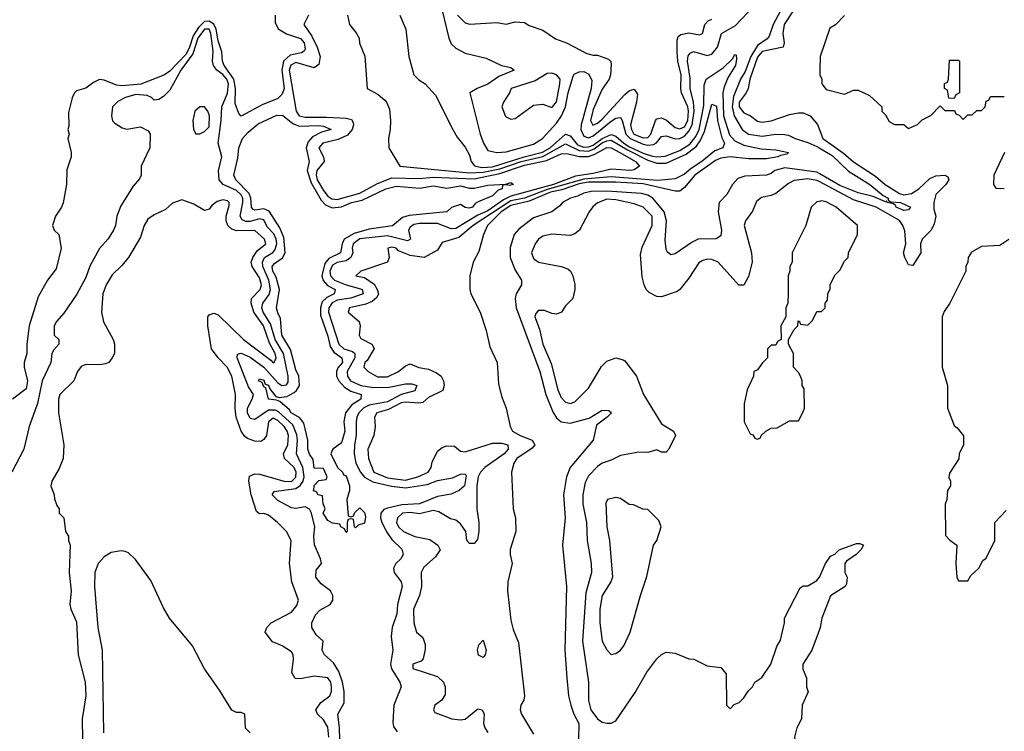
# Model space of a CAD drawing. Header units: inches. Extents: x 2668334 to 2765628, y 828034 to 955234.
# Tile 62 of 218: x 2686501 to 2690810, y 870035 to 873151. Entities that reach past the tile are written whole.
import ezdxf

# ---------------------------------------------------------------- set-up
doc = ezdxf.new("R2010")
doc.units = ezdxf.units.IN
doc.header["$MEASUREMENT"] = 0
doc.layers.add('C6887', color=7, linetype='Continuous')
doc.layers.add('C6897', color=7, linetype='Continuous')

msp = doc.modelspace()

# ---------------------------------------------------------------- linework, layer by layer
at = {"layer": 'C6887', "color": 4}
for points, elevation in [([(2688350, 873190.8), (2688378.7, 873070), (2688390, 873044.9), (2688410, 873025.5), (2688450, 873004), (2688542, 872982), (2688610, 872950.8), (2688650, 872941), (2688664.7, 872930), (2688597.7, 872902.2), (2688550, 872868.2), (2688502.8, 872850), (2688470.8, 872830), (2688516.4, 872650), (2688530.4, 872610.4), (2688550, 872578), (2688588.7, 872568.7), (2688630, 872572.4), (2688750, 872605.5), (2688789.7, 872630), (2688850, 872698.3), (2688871.5, 872730), (2688889, 872770), (2688900.9, 872830), (2688921.3, 872898.7), (2688928.2, 872911.8), (2688950, 872923.1), (2688970, 872924.2), (2688992.4, 872912.4), (2689004.2, 872884.2), (2689002.3, 872850), (2688957.8, 872690), (2688957.4, 872670), (2688970, 872640.2), (2688990, 872632.9), (2689010, 872643), (2689090, 872707.2), (2689110, 872720.3), (2689130, 872722.4), (2689137.7, 872710), (2689153.1, 872650), (2689173.2, 872630), (2689230, 872605.5), (2689250, 872601), (2689275.4, 872604.6), (2689287.7, 872612.3), (2689310, 872639.3), (2689318.7, 872641.3), (2689330, 872643.1), (2689370, 872628.6), (2689390, 872630.2), (2689410, 872641.4), (2689430, 872663.2), (2689443.8, 872690), (2689453.2, 872750), (2689450.5, 872790), (2689435.2, 872850), (2689434.7, 872894.7), (2689424.2, 872970), (2689426.9, 872993.1), (2689435.4, 873004.6), (2689450, 873011.8), (2689510, 872994.4), (2689530, 872999.3), (2689555.4, 873030), (2689571.8, 873090), (2689634.3, 873125.7), (2689713.3, 873210)], 24), ([(2689831.1, 873190), (2689798.4, 873130), (2689781.2, 873078.8), (2689772.9, 873067.1), (2689730, 873037.7), (2689700.7, 872990), (2689675.6, 872924.4), (2689655.8, 872890), (2689624.8, 872815.2), (2689619.3, 872770), (2689627.5, 872730), (2689663.1, 872670), (2689690.6, 872650), (2689750, 872640.9), (2689810, 872650.2), (2689848.3, 872648.3), (2689865.2, 872645.3), (2689894.8, 872630), (2689950, 872613.4), (2689990, 872595.6), (2690000, 872589.7)], 24), ([(2689885.5, 873190), (2689847, 873130), (2689840.5, 873090), (2689846, 873050), (2689842, 873030), (2689750, 873012.2), (2689730, 872987.3), (2689696.4, 872890), (2689688.9, 872850), (2689680.3, 872830), (2689650.3, 872790), (2689649.3, 872770), (2689670, 872743.7), (2689698.8, 872730), (2689730, 872707.3), (2689750, 872702.8), (2689790, 872708), (2689870, 872736.4), (2689910, 872743.8), (2689930, 872743), (2689961, 872730), (2689992.3, 872692.3), (2690000, 872672.3)], 28), ([(2687618.9, 873170), (2687619, 873139), (2687631.5, 873111.5), (2687669.1, 873089.1), (2687730, 873068.4), (2687745.3, 873050), (2687750, 873022), (2687746.6, 873013.4), (2687733.8, 873006.2), (2687684.4, 872995.5), (2687654.9, 872970), (2687647.9, 872930), (2687658.2, 872850), (2687650, 872824.2), (2687630, 872806), (2687561.6, 872778.4), (2687470, 872729), (2687460.2, 872740.2), (2687444.6, 872784.6), (2687445, 872850), (2687438.5, 872890), (2687396, 872950), (2687388.7, 872970), (2687385.8, 873010), (2687370, 873058), (2687360.6, 873110), (2687351.1, 873131.1), (2687330, 873144.5), (2687310, 873142.3), (2687283.6, 873116.4), (2687259.6, 873080.4), (2687244.4, 873030), (2687230, 872999.3), (2687156.3, 872923.7), (2687132.5, 872907.5), (2687030.9, 872869.1), (2686950, 872861.4), (2686924, 872864), (2686870, 872886), (2686850, 872888.5), (2686823.8, 872876.2), (2686790, 872851.5), (2686750, 872839), (2686741, 872830), (2686730.9, 872809.1), (2686715.3, 872744.7), (2686716, 872684), (2686712, 872670), (2686718, 872650), (2686711.3, 872630), (2686726, 872570), (2686726, 872550), (2686707.1, 872492.9), (2686706, 872430), (2686690.9, 872349.1), (2686684.7, 872330), (2686658, 872290), (2686644.7, 872250), (2686652, 872230), (2686672, 872210), (2686682.8, 872150), (2686660.3, 872059.7), (2686622.4, 872010), (2686582.4, 871937.6), (2686542, 871810), (2686532.7, 871730), (2686532.7, 871690), (2686520.7, 871650), (2686520.7, 871630), (2686535.8, 871570), (2686530, 871534), (2686470, 871489.3)], 4), ([(2687764.9, 873170), (2687744.7, 873130), (2687778.9, 873078.9), (2687803.1, 873030), (2687815.3, 872990), (2687810, 872955.3), (2687790, 872939.6), (2687710, 872963.5), (2687687.7, 872952.3), (2687680.2, 872930), (2687710.4, 872750), (2687724.4, 872730), (2687750, 872723.5), (2687844.8, 872724.8), (2687930, 872720.3), (2687953.7, 872713.7), (2687960.5, 872700.5), (2687962.4, 872690), (2687956.4, 872670), (2687935.3, 872644.7), (2687894.4, 872625.6), (2687827.3, 872610), (2687810.8, 872590), (2687830.8, 872550), (2687833.4, 872530), (2687802, 872490), (2687798, 872470), (2687803, 872450), (2687830, 872402.8), (2687850, 872378.5), (2687867, 872367.1), (2687890, 872364.3), (2687990, 872391.9), (2688066.5, 872433.5), (2688130, 872458.5), (2688250, 872455), (2688310, 872461.6), (2688490, 872454.4), (2688602.9, 872477.1), (2688710, 872513.3), (2688806.1, 872533.9), (2688870, 872563.5), (2688894.9, 872565.1), (2688950, 872552.2), (2688990, 872551.4), (2689018.6, 872561.4), (2689070, 872591.8), (2689090, 872590.2), (2689128, 872570), (2689195.5, 872530), (2689214, 872510), (2689190, 872493.2), (2689174, 872490), (2689090, 872496.9), (2689010, 872477.1), (2688933.9, 872466.1), (2688836.4, 872430), (2688650, 872377.8), (2688618.3, 872361.7), (2688550, 872314.3), (2688505.5, 872294.5), (2688410, 872237.2), (2688390, 872235.8), (2688330, 872258.9), (2688250, 872258), (2688225.8, 872254.2), (2688210, 872242.9), (2688202.7, 872230), (2688212, 872190), (2688197.6, 872182.4), (2688110, 872205.2), (2687990, 872191.3), (2687960.7, 872170), (2687956.5, 872150), (2687958.6, 872130), (2687950.1, 872109.9), (2687930, 872095.8), (2687890, 872087.3), (2687870, 872075.5), (2687859, 872050), (2687861.5, 872030), (2687878.3, 872010), (2687929.5, 871989.5), (2687993.1, 871973.1), (2687999.3, 871970), (2688003.8, 871950), (2687950, 871931.8), (2687890, 871922.7), (2687868.7, 871911.3), (2687853.5, 871890), (2687852.7, 871870), (2687897.8, 871730), (2687919.5, 871710), (2687957.7, 871697.7), (2687967, 871690), (2687968.1, 871670), (2687934.7, 871610), (2687936.1, 871590), (2687949.1, 871570), (2687994, 871550), (2688050, 871540.6), (2688117.5, 871542.5), (2688190, 871557.3), (2688216.7, 871556.7), (2688238.8, 871550), (2688230, 871526.6), (2688170, 871509.8), (2688110, 871477.5), (2688030, 871463.1), (2688007.8, 871452.2), (2687985.8, 871430), (2687976.1, 871410), (2687973.8, 871390), (2687973.8, 871330), (2687966.2, 871290), (2687964.7, 871250), (2687972.3, 871210), (2687992.4, 871170), (2688010, 871147.9), (2688046.9, 871126.9), (2688128.7, 871108.7), (2688190, 871101.7), (2688284.1, 871115.9), (2688330, 871132.8), (2688394.6, 871145.4), (2688430, 871161.3), (2688450, 871162.8), (2688454.4, 871154.4), (2688447.7, 871110), (2688424, 871090), (2688390, 871073), (2688330, 871062.8), (2688250, 871031.8), (2688172.9, 871027.1), (2688110, 871012.9), (2688094.1, 871005.9), (2688080.9, 870990), (2688079.6, 870970), (2688085.8, 870950), (2688107.1, 870907.1), (2688130, 870875.3), (2688172.9, 870832.9), (2688179.3, 870810), (2688168.4, 870790), (2688147, 870770), (2688136.5, 870750), (2688140.3, 870730), (2688170.4, 870690), (2688174.4, 870670), (2688154.6, 870590), (2688151.5, 870550), (2688131.6, 870490), (2688126.7, 870450), (2688134, 870390), (2688123.1, 870330), (2688128.2, 870308.2), (2688164.9, 870250), (2688170.4, 870230), (2688138, 870150), (2688133.7, 870073.7), (2688136.7, 870056.7), (2688153, 870033)], 8), ([(2687936, 873170), (2687944.7, 873130), (2687973.7, 873093.7), (2687986, 873070), (2687987.9, 873047.9), (2688010.8, 872990.8), (2688021, 872850), (2688070, 872824), (2688098.8, 872798.8), (2688106.8, 872790), (2688118.8, 872758.8), (2688124, 872710), (2688122.8, 872670), (2688114.8, 872630), (2688116, 872590), (2688164.7, 872510), (2688470, 872479.8), (2688530, 872482.8), (2688602.6, 872497.4), (2688695.8, 872530), (2688790, 872551.6), (2688890, 872607.1), (2688950, 872577.5), (2688990, 872575.2), (2689014.4, 872585.6), (2689050, 872611), (2689070, 872620.1), (2689090, 872622.8), (2689160.5, 872580.5), (2689250, 872536.4), (2689290, 872523.2), (2689330, 872522.7), (2689417.3, 872562.7), (2689462.3, 872597.7), (2689479.7, 872620.3), (2689498.6, 872661.4), (2689530, 872781), (2689550, 872772), (2689554.2, 872710), (2689573.5, 872633.5), (2689584.9, 872610), (2689578, 872590), (2689542.7, 872577.2), (2689487, 872530), (2689440.1, 872499.9), (2689410, 872474), (2689370, 872454), (2689293.9, 872446.1), (2689090, 872462.4), (2688970, 872452.7), (2688810, 872407.2), (2688710, 872369.4), (2688650, 872357.1), (2688484.9, 872250), (2688422.6, 872197.4), (2688350, 872175.3), (2688330, 872142), (2688270.6, 872109.4), (2688210, 872118), (2688159.3, 872139.3), (2688148, 872150), (2688130, 872154.5), (2688112, 872150), (2688118, 872110), (2688110.7, 872089.3), (2687994, 872050), (2687972, 872030), (2688010, 872022.8), (2688052.3, 871992.3), (2688066, 871970), (2688070.7, 871950.7), (2688064.7, 871935.3), (2688043.4, 871916.6), (2688015.3, 871904.7), (2687944.7, 871890), (2687938, 871870), (2687986, 871830), (2687990.8, 871810), (2687986, 871770), (2687994.4, 871754.4), (2688042, 871730), (2688052, 871712), (2688021.1, 871658.9), (2688011, 871650), (2688007.7, 871630), (2688026, 871610), (2688067.1, 871587.1), (2688110, 871586.7), (2688159, 871610), (2688190, 871636), (2688210, 871644.7), (2688247.9, 871627.9), (2688290, 871620.7), (2688324.8, 871604.8), (2688344.9, 871590), (2688356.4, 871570), (2688359.3, 871550), (2688352.5, 871527.5), (2688290, 871497.2), (2688265.5, 871474.5), (2688248.5, 871471.5), (2688190, 871476.4), (2688170, 871472.8), (2688115.3, 871444.7), (2688064, 871430), (2688054, 871410), (2688056.3, 871370), (2688050.6, 871330), (2688024.9, 871270), (2688027.7, 871230), (2688050.8, 871170), (2688110, 871145.2), (2688190, 871134.3), (2688244, 871150), (2688289, 871170), (2688301.2, 871190), (2688306.3, 871213.7), (2688330, 871262), (2688350, 871278), (2688370, 871284.7), (2688403.6, 871283.6), (2688430, 871262), (2688450, 871258.8), (2688570, 871296.9), (2688610, 871296.9), (2688637.3, 871290), (2688638.4, 871270), (2688621.6, 871250), (2688537.1, 871190), (2688517.6, 871170), (2688507.7, 871150), (2688502.3, 871110), (2688502, 871010), (2688510.8, 870950), (2688510.8, 870910), (2688504.7, 870875.3), (2688490, 870858), (2688470, 870858), (2688458, 870870), (2688454, 870910), (2688430, 870944), (2688410, 870959), (2688386, 870966), (2688336, 870996), (2688310, 871002), (2688250, 870987.6), (2688210, 870992.9), (2688176, 870990), (2688154.8, 870970), (2688150.7, 870950), (2688159.1, 870930), (2688181, 870910), (2688230, 870888.4), (2688295.5, 870875.5), (2688330.7, 870850.7), (2688341, 870830), (2688321.4, 870798.6), (2688270, 870754), (2688257.3, 870730), (2688259.3, 870670), (2688250.4, 870629.6), (2688224.9, 870570), (2688226, 870510), (2688238, 870470), (2688265.4, 870445.4), (2688275.3, 870415.3), (2688274.8, 870394.8), (2688266.8, 870353.2), (2688257.3, 870342.7), (2688222, 870330), (2688222, 870310), (2688330, 870274.8), (2688356.3, 870250), (2688363, 870230), (2688363, 870197), (2688348.1, 870171.9), (2688318, 870150), (2688311.3, 870130), (2688318, 870118), (2688392, 870090), (2688430, 870086), (2688451.1, 870088.9), (2688505.6, 870134.4), (2688524.7, 870130), (2688534, 870110), (2688530.6, 870070), (2688536.3, 870050), (2688550, 870030.8)], 12), ([(2688164.7, 873170), (2688191.3, 873110), (2688204.7, 872990), (2688226, 872910), (2688248.1, 872888.1), (2688276, 872870), (2688321.1, 872821.1), (2688396.3, 872670), (2688416.1, 872636.1), (2688450, 872593.4), (2688470, 872557.3), (2688477.4, 872530), (2688491.1, 872511.1), (2688523.6, 872503.6), (2688570, 872506.6), (2688708.9, 872551.1), (2688788.7, 872571.3), (2688822, 872590), (2688890, 872650.3), (2688910, 872642.3), (2688942.8, 872602.8), (2688970, 872592.8), (2688990, 872593.5), (2689010, 872601.3), (2689050, 872630.1), (2689090, 872647.7), (2689110, 872640.5), (2689144.6, 872610), (2689170, 872594.7), (2689230, 872566.7), (2689270, 872553.4), (2689290, 872550.1), (2689326.5, 872553.5), (2689390, 872577.9), (2689433.7, 872606.3), (2689459.9, 872640.1), (2689474.3, 872670), (2689494.9, 872774.9), (2689496, 872864), (2689505.7, 872890), (2689580.3, 872939.7), (2689620.5, 872979.5), (2689630, 872998.8), (2689636.3, 872996.3), (2689638.3, 872978.3), (2689634, 872950), (2689601.2, 872898.8), (2689583.3, 872856.7), (2689577.9, 872830), (2689581.3, 872730), (2689607.1, 872647.1), (2689630, 872620.2), (2689670, 872601.7), (2689745.9, 872585.9), (2689810, 872581.7), (2689866, 872570), (2689858, 872562), (2689830, 872557), (2689818.8, 872550), (2689770, 872542), (2689690, 872541), (2689610, 872550.6), (2689570, 872544.6), (2689546.3, 872533.7), (2689455.2, 872470), (2689410, 872416.9), (2689390, 872400.5), (2689370, 872400.4), (2689230, 872431.9), (2689110, 872439.7), (2688990, 872439), (2688950, 872432.4), (2688873.4, 872406.6), (2688824, 872396), (2688730, 872356.1), (2688650, 872337.1), (2688607.9, 872310), (2688548.7, 872250), (2688530.4, 872210), (2688510, 872135.3), (2688486, 872090), (2688471, 872030), (2688471, 871970), (2688476, 871950), (2688516, 871870), (2688542.8, 871790), (2688558, 871718), (2688590.6, 871650), (2688595.9, 871555.9), (2688610, 871502), (2688630.7, 871450), (2688646.8, 871370), (2688657.3, 871350), (2688690.8, 871330), (2688744, 871310), (2688755.5, 871290), (2688744.4, 871275.6), (2688677.3, 871230), (2688663, 871210), (2688654, 871170), (2688660.5, 871010), (2688670.5, 870969.5), (2688672.7, 870910), (2688648.2, 870831.8), (2688648, 870810), (2688656.3, 870770), (2688638, 870690), (2688635.5, 870650), (2688650, 870522), (2688660.9, 870480.9), (2688684.1, 870424.1), (2688710.5, 870190), (2688708, 870172), (2688694.8, 870150), (2688690.7, 870130), (2688697.3, 870110), (2688750, 870022.8)], 16), ([(2688417.1, 873170), (2688450, 873137.3), (2688470, 873130.7), (2688590, 873138), (2688630, 873131.3), (2688670, 873142), (2688710, 873138), (2688730, 873124.7), (2688790, 873104.7), (2688846.4, 873066.4), (2688894, 873050), (2688983.5, 873003.5), (2689010, 872996), (2689030, 872996), (2689078, 872978), (2689087.5, 872967.5), (2689090, 872954), (2689087, 872910), (2689080.3, 872890), (2689050, 872846.6), (2689010, 872758), (2688998.9, 872710), (2689008.9, 872688.9), (2689030, 872698), (2689050, 872715.3), (2689150, 872823.8), (2689170, 872840.5), (2689190, 872846.8), (2689204.9, 872824.9), (2689200.3, 872790), (2689174.7, 872690), (2689178, 872670), (2689189.1, 872650), (2689230, 872633.8), (2689250, 872634.9), (2689263.1, 872650), (2689283.6, 872710), (2689290, 872717.1), (2689310, 872721.3), (2689331.2, 872711.2), (2689370, 872678.7), (2689390, 872673.4), (2689410, 872682.3), (2689424.5, 872710), (2689428.6, 872750), (2689425.1, 872770), (2689397.7, 872830), (2689394.8, 872850), (2689395.3, 872910), (2689381, 872970), (2689378.5, 873010), (2689378.4, 873061.6), (2689382.7, 873077.3), (2689394, 873086), (2689430, 873093.4), (2689476, 873084), (2689489, 873091), (2689499.3, 873130), (2689513.8, 873146.2), (2689530, 873152.7)], 28), ([(2687902.7, 870000), (2687900.4, 870050), (2687892.8, 870110), (2687920.3, 870159.7), (2687921.4, 870210), (2687913.8, 870250), (2687897.7, 870297.7), (2687874.7, 870334.7), (2687835.1, 870370), (2687825.2, 870390), (2687828.7, 870430), (2687798.4, 870458.4), (2687779.3, 870490), (2687779.5, 870510), (2687795.4, 870544.6), (2687814.5, 870565.5), (2687859.5, 870590), (2687871.2, 870610), (2687871.1, 870630), (2687860.7, 870650), (2687820.9, 870680.9), (2687797, 870710), (2687798.6, 870741.4), (2687821.2, 870770), (2687818, 870790), (2687791.3, 870851.3), (2687787.6, 870890), (2687792.6, 870930), (2687778.7, 870990), (2687770, 871007.3), (2687750, 871018.3), (2687710, 871011.1), (2687690, 871013.7), (2687630, 871045.4), (2687606, 871070), (2687615.1, 871084.9), (2687710, 871098.9), (2687728.1, 871111.9), (2687741.1, 871130), (2687746, 871150), (2687740.6, 871190), (2687711.7, 871250), (2687716.2, 871310), (2687713.8, 871333.8), (2687697.1, 871377.1), (2687634.2, 871434.2), (2687620.6, 871440.6), (2687590, 871441.8), (2687530, 871400.7), (2687510, 871404.5), (2687498.3, 871430), (2687498.3, 871450), (2687518.9, 871490), (2687524.2, 871510), (2687502.8, 871542.8), (2687452.3, 871670), (2687454, 871686), (2687469.6, 871690.4), (2687510, 871672.9), (2687570.1, 871630.1), (2687630, 871561.5), (2687648.7, 871548.7), (2687668.4, 871551.6), (2687676.1, 871563.9), (2687675.9, 871590), (2687654.9, 871690), (2687618.4, 871750), (2687599.2, 871819.2), (2687567, 871870), (2687560.9, 871890), (2687565.4, 871910), (2687592.6, 871947.4), (2687598.2, 871970), (2687590.7, 872010), (2687565.3, 872070), (2687563.8, 872090), (2687572.8, 872110), (2687608.3, 872131.7), (2687617.6, 872142.4), (2687625.8, 872170), (2687623.4, 872190), (2687612.6, 872212.6), (2687584.2, 872244.2), (2687570, 872274), (2687550, 872279.3), (2687510, 872267.2), (2687490, 872266.8), (2687475.1, 872275), (2687466, 872290), (2687478.2, 872350), (2687477.3, 872370), (2687470, 872383.5), (2687450, 872402.5), (2687392, 872430), (2687373.3, 872450), (2687371.3, 872488.7), (2687386, 872550), (2687369.7, 872609.7), (2687382.9, 872710), (2687385.1, 872770), (2687410.5, 872829.5), (2687414.7, 872870), (2687407.9, 872890), (2687390, 872910.8), (2687364.4, 872930), (2687349.8, 872950), (2687344.5, 872970), (2687347.4, 873012.6), (2687337.9, 873090), (2687330, 873109.7), (2687310, 873109.8), (2687280.5, 873070), (2687258.7, 873001.3), (2687206.9, 872930), (2687158, 872842), (2687130, 872815.3), (2687110, 872802), (2687090, 872798), (2687078, 872810), (2687058.6, 872818.6), (2687010, 872822.7), (2686964.7, 872810), (2686930, 872793.2), (2686906.8, 872770), (2686902.8, 872730), (2686907.7, 872707.7), (2686918, 872698), (2686950, 872678), (2686970, 872671.3), (2687030, 872682), (2687063.6, 872663.6), (2687071.3, 872650), (2687071, 872590), (2687032, 872510), (2687032, 872470), (2687025.4, 872454.6), (2686998, 872422), (2686943.5, 872336.5), (2686926, 872290), (2686921, 872250), (2686911, 872230), (2686887.9, 872192.1), (2686850.6, 872149.4), (2686807.9, 872072.1), (2686790, 872022), (2686750.4, 871949.6), (2686693.7, 871866.3), (2686662, 871830), (2686652, 871810), (2686652, 871770), (2686672, 871750), (2686672, 871730), (2686650, 871706), (2686642, 871690), (2686638, 871650), (2686599.3, 871570), (2686578.4, 871470), (2686542.4, 871370), (2686519.1, 871270), (2686467.3, 871170)], 8), ([(2690000, 872476.9), (2689990, 872482.7), (2689850, 872502.9), (2689805.5, 872490), (2689790, 872477.6), (2689770, 872469.6), (2689674.4, 872465.6), (2689643.8, 872456.2), (2689620.5, 872430), (2689595.2, 872384.8), (2689562.8, 872350), (2689558, 872310), (2689572.7, 872230), (2689570, 872204), (2689548.4, 872191.6), (2689470, 872189.6), (2689443.6, 872176.4), (2689370, 872125.2), (2689350, 872122), (2689334, 872134), (2689330, 872146), (2689325.4, 872185.4), (2689332.3, 872270), (2689321, 872310), (2689271.5, 872370), (2689250, 872382.7), (2689222, 872390), (2689070, 872400.8), (2689001.6, 872398.4), (2688970, 872391.5), (2688942.2, 872377.8), (2688911, 872370), (2688876, 872350), (2688864.5, 872335.5), (2688830.5, 872309.5), (2688750, 872283.7), (2688686.1, 872233.9), (2688664.4, 872210), (2688646.8, 872153.2), (2688647.6, 872110), (2688670, 872054), (2688696.4, 872010), (2688696.4, 871990), (2688674.4, 871950), (2688668.8, 871930), (2688673.1, 871890), (2688778, 871610), (2688803.1, 871510), (2688833.7, 871433.7), (2688850, 871407.3), (2688870, 871390.6), (2688910, 871384.9), (2688993.2, 871406.8), (2689050, 871442), (2689079.6, 871439.6), (2689091.3, 871430), (2689072, 871410), (2689024.9, 871375.1), (2689011, 871310), (2688910.6, 871190), (2688893.4, 871150), (2688881.6, 871070), (2688888, 870970), (2688876.3, 870850), (2688893.4, 870670), (2688886, 870390), (2688895.5, 870270), (2688903, 870190), (2688912.7, 870150), (2688926.4, 870110), (2688948.4, 870070), (2688946.3, 870000)], 24), ([(2690000, 872441.8), (2689990, 872447.1), (2689950, 872454.7), (2689890, 872447), (2689865.9, 872434.2), (2689810, 872389.4), (2689790, 872380.9), (2689747.5, 872372.5), (2689724.9, 872355.1), (2689707.5, 872312.5), (2689678, 872270), (2689671, 872250), (2689704, 872130), (2689706.8, 872090), (2689690, 872026), (2689670, 871988), (2689648.9, 871988.9), (2689557.2, 872090), (2689530, 872100.9), (2689510, 872102.7), (2689490, 872097.2), (2689473.7, 872086.3), (2689430, 872019), (2689390.5, 871969.5), (2689378.5, 871961.5), (2689310, 871937.2), (2689290, 871939), (2689256.5, 871956.5), (2689242, 871970), (2689233.2, 871990), (2689225.6, 872025.6), (2689217.5, 872122.5), (2689225.4, 872154.6), (2689269.3, 872250), (2689269.3, 872290), (2689229, 872330), (2689190, 872345.1), (2689110, 872362.4), (2689070, 872365.6), (2689030.4, 872349.6), (2689008.8, 872331.2), (2688993.4, 872310), (2688950.5, 872229.5), (2688930, 872213.2), (2688910, 872206), (2688830, 872211.5), (2688790, 872203.7), (2688770.8, 872190), (2688757.3, 872170), (2688741, 872130), (2688750, 872104.7), (2688772, 872090), (2688870.9, 872070.9), (2688899.8, 872059.8), (2688912, 872050), (2688922, 872030), (2688930.9, 871990.9), (2688930.9, 871969.1), (2688922, 871930), (2688890, 871898), (2688872, 871870), (2688850, 871862), (2688830, 871864), (2688798, 871878), (2688770, 871878), (2688758, 871862), (2688756, 871850), (2688775.8, 871795.8), (2688790.6, 871730), (2688826.3, 871646.3), (2688855.8, 871530), (2688870, 871497.3), (2688890, 871476.3), (2688910, 871470.6), (2688930, 871478), (2688990, 871537.3), (2689047.5, 871632.5), (2689070, 871656), (2689110, 871671), (2689142, 871662), (2689150, 871658), (2689201, 871590), (2689231.3, 871510), (2689310, 871382), (2689362, 871350), (2689371.3, 871330), (2689342, 871270), (2689330, 871258), (2689310, 871258), (2689290, 871268), (2689250, 871255.3), (2689210, 871257.2), (2689130, 871242.7), (2689090, 871222.7), (2689050, 871209.4), (2689030, 871195.1), (2688990, 871153.2), (2688975.8, 871124.2), (2688964.9, 871070), (2688964.9, 871030), (2688981.3, 870950), (2688983.8, 870870), (2689001.6, 870770), (2689003.8, 870730), (2688978.3, 870641.7), (2688964.4, 870430), (2688990.5, 870250), (2688990.4, 870170), (2689000.5, 870130), (2689030, 870090.6), (2689050, 870075.5), (2689070, 870070.6), (2689090, 870070.7), (2689110, 870081), (2689194.8, 870205.2), (2689246.3, 870293.7), (2689290, 870352), (2689310, 870372), (2689330, 870382), (2689370, 870378), (2689430, 870352), (2689451.6, 870351.6), (2689510, 870322), (2689570, 870314), (2689592.7, 870287.3), (2689594, 870150), (2689610, 870134), (2689627.3, 870152.7), (2689650, 870162), (2689670, 870182), (2689688.9, 870211.1), (2689708, 870230), (2689718, 870250), (2689748.4, 870271.6), (2689788, 870330), (2689814, 870406), (2689830, 870434), (2689848, 870510), (2689848, 870530), (2689916.4, 870663.6), (2689930, 870672), (2689950, 870672), (2689990, 870696), (2690000, 870708.5)], 28), ([(2687854, 870010), (2687850, 870054), (2687830, 870085.2), (2687804, 870110), (2687797.2, 870130), (2687819.1, 870160.9), (2687859, 870190), (2687866, 870210), (2687866, 870230), (2687862.7, 870250), (2687849.3, 870269.3), (2687790, 870276.2), (2687730, 870265.2), (2687706.6, 870266.6), (2687692.7, 870292.7), (2687699.5, 870350), (2687698, 870370), (2687690, 870384), (2687650, 870409.3), (2687607.2, 870427.2), (2687575.3, 870470), (2687582, 870490), (2687602, 870510), (2687690, 870557.3), (2687714.5, 870585.5), (2687720.9, 870610), (2687692, 870690), (2687682, 870770), (2687689, 870870), (2687669, 870910), (2687629.5, 870949.5), (2687590, 870982), (2687570, 870988.7), (2687550, 870988), (2687538, 870998), (2687513.6, 871070), (2687503.7, 871130), (2687507, 871153), (2687530, 871163), (2687550, 871161.3), (2687658, 871130), (2687690, 871129.2), (2687710, 871148.2), (2687710.8, 871170), (2687702.4, 871190), (2687659.3, 871230), (2687655.1, 871250), (2687674.3, 871290), (2687677.2, 871330), (2687672.1, 871350), (2687658.9, 871370), (2687630, 871396.4), (2687610, 871405.6), (2687590.5, 871390), (2687580.5, 871330), (2687570, 871313.2), (2687556.4, 871303.6), (2687530, 871305.1), (2687497.4, 871317.4), (2687485.9, 871325.9), (2687469.7, 871349.7), (2687447.8, 871410), (2687443.6, 871450), (2687445.6, 871510), (2687429.6, 871590), (2687409.6, 871630), (2687369.6, 871670), (2687340.7, 871710), (2687324, 871810), (2687324, 871850), (2687330, 871858), (2687350, 871866), (2687370, 871858.8), (2687480.4, 871750), (2687600.3, 871660.3), (2687610, 871648), (2687615.3, 871650), (2687622.9, 871670), (2687619.1, 871690), (2687594.8, 871734.8), (2687568.4, 871810), (2687526, 871870), (2687514.5, 871910), (2687515.8, 871930), (2687552.8, 871970), (2687559.2, 871990), (2687550, 872020.7), (2687518, 872070), (2687514.3, 872090), (2687521.3, 872110), (2687540.9, 872139.1), (2687578, 872170), (2687572.3, 872190), (2687530, 872227.3), (2687450, 872226.3), (2687430, 872233.3), (2687411.6, 872250), (2687404.7, 872270), (2687404.2, 872290), (2687417.5, 872337.5), (2687417.2, 872350), (2687410, 872357.2), (2687390, 872362.7), (2687365.8, 872354.2), (2687342.5, 872337.5), (2687330, 872322), (2687310, 872315.3), (2687263.1, 872343.1), (2687210, 872362), (2687170, 872348), (2687139.8, 872320.2), (2687090, 872297), (2687062.2, 872277.8), (2687045.3, 872250), (2687030, 872199), (2686977.3, 872110), (2686947.1, 872072.9), (2686905.5, 872034.5), (2686879.3, 871990), (2686865.5, 871950), (2686858.8, 871870), (2686867.5, 871827.5), (2686910.7, 871750.7), (2686916, 871730), (2686916, 871690), (2686906, 871670), (2686891.3, 871650), (2686875.9, 871644.1), (2686850, 871639.5), (2686790, 871640.9), (2686770, 871632.7), (2686754, 871610), (2686737.3, 871570), (2686676.3, 871510), (2686670.6, 871490), (2686670.6, 871430), (2686694, 871290), (2686690.8, 871230), (2686674.4, 871185.6), (2686642, 871130), (2686638, 871110), (2686652, 871070), (2686652.7, 871052.7), (2686663.6, 871023.6), (2686674, 871010), (2686674, 870990), (2686694, 870970), (2686702, 870910), (2686714, 870890), (2686714, 870870), (2686722, 870850), (2686718, 870730), (2686726, 870650), (2686721, 870590), (2686724.7, 870570), (2686750, 870514), (2686757.3, 870370), (2686787.7, 870250), (2686790.4, 870190), (2686774.9, 870090), (2686775.4, 870000)], 12), ([(2690000, 872355.6), (2689990, 872354), (2689964.7, 872330), (2689942, 872250), (2689882, 872130), (2689882, 872090), (2689872, 872070), (2689872, 872050), (2689864.7, 872030), (2689864.7, 871950), (2689862, 871910), (2689854, 871890), (2689854, 871850), (2689832, 871810), (2689834, 871750), (2689818, 871742), (2689810, 871726), (2689790, 871726), (2689774, 871710), (2689774, 871670), (2689751.6, 871648.4), (2689730, 871618), (2689714, 871610), (2689712, 871590), (2689684.7, 871530), (2689671.6, 871468.4), (2689672, 871390), (2689698, 871338), (2689710, 871334), (2689718, 871318), (2689730, 871314), (2689742, 871318), (2689746, 871330), (2689766, 871350), (2689790, 871362), (2689816.4, 871363.6), (2689870, 871394), (2689910, 871394), (2689930, 871434), (2689935.3, 871450), (2689934.6, 871534.6), (2689926, 871550), (2689926, 871570), (2689918, 871590), (2689910, 871606), (2689888, 871630), (2689888, 871690), (2689866, 871730), (2689866, 871750), (2689890, 871794), (2689906, 871810), (2689907.3, 871832.7), (2689914, 871830), (2689918, 871818), (2689950, 871814), (2689970, 871834), (2689990, 871874), (2690000, 871874)], 32), ([(2687510, 870028), (2687488.9, 870048.9), (2687486, 870110), (2687470, 870118), (2687450, 870118), (2687430, 870128), (2687375.5, 870215.5), (2687310, 870308.7), (2687257.2, 870410), (2687157.2, 870530), (2687130, 870575.3), (2687075.6, 870695.6), (2687007.5, 870787.5), (2686976.6, 870816.6), (2686963.2, 870823.2), (2686945.6, 870825.6), (2686902, 870818), (2686870, 870799.3), (2686843.8, 870770), (2686830.4, 870730), (2686828.5, 870670), (2686843.1, 870490), (2686861.6, 870390), (2686868.4, 870028.4)], 16), ([(2690000, 870477.3), (2689968, 870390), (2689928.7, 870330), (2689928, 870308), (2689944.7, 870270), (2689944.7, 870230), (2689951.3, 870208.7), (2689924.7, 870150), (2689922, 870090), (2689902, 870050), (2689892, 870010), (2689893.5, 870000)], 28)]:
    msp.add_lwpolyline(points, dxfattribs=dict(at, elevation=elevation))
for points, elevation in [([(2688830, 872916.9), (2688810, 872915.1), (2688757.4, 872882.6), (2688652, 872850), (2688644.7, 872830), (2688618, 872790), (2688611.3, 872770), (2688627.1, 872727.1), (2688650, 872716), (2688670, 872718), (2688750, 872776), (2688790, 872781), (2688830, 872766.8), (2688833.2, 872770), (2688850, 872791.3), (2688865.1, 872870), (2688865.6, 872890), (2688850, 872909.5)], 28), ([(2687290, 872769), (2687267.7, 872750), (2687258.8, 872710), (2687261, 872670), (2687271.6, 872651.6), (2687290, 872651.3), (2687310, 872662), (2687330, 872682), (2687331.8, 872730), (2687324, 872750), (2687310, 872768.7)], 12), ([(2687724.4, 872684.4), (2687808.2, 872688.2), (2687830, 872684.9), (2687864.7, 872670), (2687822, 872658), (2687782.3, 872637.7), (2687763.5, 872616.5), (2687755.3, 872590), (2687767.2, 872530), (2687759.1, 872490), (2687776.8, 872436.8), (2687820.1, 872360.1), (2687840, 872340), (2687867.8, 872327.8), (2687908.9, 872331.1), (2687953.2, 872350), (2687999.1, 872360.9), (2688104, 872410), (2688150, 872422.4), (2688250, 872413.4), (2688310, 872423.8), (2688370, 872412.7), (2688430, 872423.8), (2688470, 872413.7), (2688490, 872413.7), (2688550, 872426.8), (2688629.1, 872430.9), (2688650, 872438), (2688662, 872430), (2688644.7, 872424.7), (2688631.6, 872428.4), (2688614, 872426), (2688612, 872410), (2688595.3, 872404.7), (2688570, 872379), (2688506.8, 872353.2), (2688494, 872346), (2688482, 872330), (2688466.3, 872326.3), (2688450, 872329), (2688430, 872342), (2688391.1, 872328.9), (2688370.6, 872309.4), (2688206, 872294), (2688175.8, 872284.2), (2688132, 872248), (2688030, 872233.3), (2687964.5, 872215.5), (2687921.6, 872190), (2687911.8, 872170), (2687905.5, 872130), (2687854.6, 872105.4), (2687836.6, 872083.4), (2687823.7, 872030), (2687828.5, 872008.5), (2687847.4, 871987.4), (2687882, 871970), (2687877.1, 871950), (2687845.8, 871934.2), (2687825.1, 871914.9), (2687817.8, 871890), (2687817.7, 871857.7), (2687850, 871766), (2687860.2, 871720.2), (2687875.3, 871695.3), (2687910.5, 871670), (2687913.7, 871650), (2687893.8, 871626.2), (2687887.3, 871610), (2687887.3, 871590), (2687897.6, 871570), (2687922.7, 871542.7), (2687950, 871524.4), (2687994.8, 871510), (2687993.4, 871490), (2687954.9, 871465.1), (2687927.3, 871430), (2687919.1, 871390), (2687924, 871350), (2687910, 871298), (2687872, 871270), (2687862, 871250), (2687892, 871190), (2687914, 871170), (2687918, 871158), (2687930, 871154), (2687944.7, 871110), (2687944.7, 871090), (2687932, 871050), (2687938, 870978), (2687950, 870974), (2687962, 870978), (2687967.3, 870992.7), (2687990, 871014), (2688010, 870994), (2688014.4, 870974.4), (2688010, 870946), (2687982, 870938), (2687970, 870926), (2687966, 870930), (2687962, 870962), (2687950, 870966), (2687938, 870962), (2687934, 870950), (2687934, 870910), (2687930, 870906), (2687922, 870922), (2687906, 870930), (2687902, 870942), (2687870, 870946), (2687850, 870958), (2687829.7, 870990), (2687838, 871010), (2687828.9, 871031.1), (2687826, 871066), (2687806, 871070), (2687802, 871082), (2687786, 871090), (2687788.9, 871091.1), (2687790, 871112), (2687810, 871134), (2687842, 871138), (2687846, 871150), (2687830, 871186), (2687790, 871188), (2687786, 871226), (2687770, 871248.7), (2687762.7, 871270), (2687762, 871310), (2687745.1, 871385.1), (2687727.3, 871407.3), (2687689.6, 871430), (2687682.3, 871442.3), (2687639.7, 871479.7), (2687625.6, 871485.6), (2687589.7, 871489.7), (2687578.6, 871538.6), (2687570, 871544), (2687562, 871562), (2687546.6, 871570), (2687550, 871578), (2687570, 871572.7), (2687574.8, 871554.8), (2687590, 871550.5), (2687595.1, 871535.1), (2687621.6, 871501.6), (2687636.3, 871496.3), (2687670, 871501.6), (2687701.7, 871518.3), (2687712.8, 871527.2), (2687726, 871550), (2687722.9, 871590), (2687710, 871618), (2687686.7, 871706.7), (2687648.5, 871770), (2687642.7, 871842.7), (2687630, 871868), (2687625.2, 871890), (2687638, 871970), (2687623.3, 872023.3), (2687608.8, 872050), (2687606, 872070), (2687616, 872084), (2687651.1, 872108.9), (2687663, 872130), (2687657.4, 872197.4), (2687639.4, 872239.4), (2687593, 872313), (2687570, 872322.7), (2687530, 872317.6), (2687521.7, 872321.7), (2687516.2, 872330), (2687512.6, 872370), (2687505.3, 872390), (2687446.3, 872450), (2687438.7, 872470), (2687455.3, 872544.7), (2687460.4, 872590), (2687475.4, 872630), (2687501.1, 872658.9), (2687544.9, 872695.1), (2687626.7, 872733.3), (2687651.9, 872731.9), (2687697, 872697)], 4), ([(2689110, 871059), (2689074, 871050), (2689066.4, 871033.6), (2689071, 870930), (2689082.8, 870870), (2689094.9, 870710), (2689087.7, 870690), (2689050.4, 870630), (2689039.5, 870570), (2689040.4, 870510), (2689050.7, 870430), (2689070, 870391.3), (2689090, 870371.3), (2689110, 870376), (2689130, 870391), (2689145.2, 870410), (2689172.3, 870470), (2689217.2, 870630), (2689246.3, 870713.7), (2689275.3, 870850), (2689288.7, 870870), (2689308, 870930), (2689298, 870958), (2689250, 871006), (2689228.4, 871008.4), (2689187.3, 871027.3), (2689168.4, 871028.4), (2689130, 871055.3)], 32), ([(2688530, 870358), (2688509, 870369), (2688504, 870390), (2688510, 870414), (2688530, 870434), (2688542, 870390), (2688538, 870370)], 12)]:
    msp.add_lwpolyline(points, close=True, dxfattribs=dict(at, elevation=elevation))
at = {"layer": 'C6897', "color": 4}
for points, elevation in [([(2690111.1, 873168.9), (2690071.1, 873128.9), (2690046.4, 873113.6), (2690004.7, 872990), (2690002, 872930), (2690002, 872910), (2690011.1, 872891.1), (2690012, 872870), (2690030, 872844.7), (2690110, 872824.7), (2690150, 872842), (2690170, 872842), (2690219.6, 872819.6), (2690274, 872770), (2690274, 872750), (2690290, 872734), (2690305.4, 872705.4), (2690330, 872692), (2690370, 872692), (2690390, 872674), (2690430, 872692), (2690450, 872712), (2690488.4, 872731.6), (2690530, 872774), (2690550, 872754), (2690592.7, 872752.7), (2690598, 872738), (2690612.7, 872732.7), (2690630, 872714), (2690650, 872734), (2690670, 872734), (2690690, 872754), (2690710, 872754), (2690726, 872770), (2690730, 872794), (2690742, 872798), (2690750, 872814), (2690810, 872814)], 32), ([(2690000, 872672.3), (2690016.3, 872630), (2690105.8, 872565.8), (2690150, 872528), (2690245.9, 872465.8), (2690288, 872430), (2690350.7, 872390), (2690370, 872384.5), (2690403.7, 872390), (2690436.3, 872410), (2690484.8, 872455.3), (2690510, 872467), (2690550.3, 872470.3), (2690563.5, 872463.5), (2690567.7, 872450), (2690554.4, 872430), (2690510, 872386), (2690500.9, 872350), (2690501.3, 872321.3), (2690511, 872290), (2690503.5, 872256.5), (2690490, 872228.7), (2690451, 872190), (2690442.8, 872170), (2690444.7, 872130), (2690410, 872075.3), (2690390, 872078), (2690374, 872110), (2690369.5, 872130), (2690379.3, 872170), (2690374.2, 872225.8), (2690366.3, 872250), (2690351.4, 872271.4), (2690249.5, 872330), (2690150, 872362.2), (2690000, 872441.8)], 28), ([(2690000, 872589.7), (2690056.4, 872556.4), (2690128.1, 872488.1), (2690220.9, 872430), (2690280.5, 872380.5), (2690302, 872370), (2690301.4, 872361.4), (2690313.2, 872353.2), (2690356, 872350), (2690398.8, 872330), (2690390, 872319), (2690370, 872315.1), (2690337.2, 872330), (2690336, 872336), (2690324.5, 872344.5), (2690298, 872350), (2690296.4, 872356.4), (2690290, 872353.2), (2690236.5, 872376.5), (2690170, 872393.3), (2690090, 872424.5), (2690000, 872476.9)], 24), ([(2690811.3, 872570), (2690764.7, 872470), (2690762, 872430), (2690772.7, 872412.7), (2690810, 872411.3)], 32), ([(2690000, 871874), (2690010, 871874), (2690026, 871890), (2690026, 871910), (2690036.4, 871923.6), (2690038, 871950), (2690047.3, 871972.7), (2690048.4, 871991.6), (2690070, 872034), (2690090, 872054), (2690110, 872094), (2690126, 872110), (2690128, 872130), (2690168, 872210), (2690168, 872250), (2690074, 872330), (2690030, 872352.7), (2690010, 872357.2), (2690000, 872355.6)], 32), ([(2690830, 872188.7), (2690790, 872162), (2690710, 872157.2), (2690667.1, 872132.9), (2690652, 872110), (2690651.1, 872088.9), (2690642, 872070), (2690642, 872050), (2690572, 871910), (2690546.4, 871873.6), (2690538, 871850), (2690538, 871630), (2690562, 871550), (2690562, 871450), (2690590, 871374), (2690603.6, 871363.6), (2690631.6, 871328.4), (2690631.3, 871290), (2690612, 871250), (2690611.1, 871228.9), (2690570, 871166), (2690566.8, 871146.8), (2690574, 871130), (2690574, 871110), (2690562, 871090), (2690558, 871050), (2690551.3, 871030), (2690552.7, 870892.7), (2690571.6, 870871.6), (2690602, 870850), (2690598, 870770), (2690602, 870710), (2690610, 870694), (2690650, 870694), (2690663.1, 870716.9), (2690698, 870750), (2690716.4, 870783.6), (2690730, 870794), (2690768.7, 870870), (2690768.7, 870950), (2690818, 871002)], 32), ([(2690000, 870708.5), (2690001.2, 870710), (2690028, 870770), (2690050, 870802), (2690068.9, 870811.1), (2690088, 870830), (2690163.1, 870856.9), (2690178, 870858), (2690194, 870850), (2690182, 870830), (2690162, 870810), (2690119.6, 870780.4), (2690112, 870770), (2690112, 870730), (2690122, 870710), (2690119.6, 870680.4), (2690114, 870670), (2690050, 870628), (2690011.3, 870530), (2690004.7, 870490), (2690000, 870477.3)], 28)]:
    msp.add_lwpolyline(points, dxfattribs=dict(at, elevation=elevation))
at = {"layer": 'C6897', "color": 4, "elevation": 32}
msp.add_lwpolyline([(2690590, 872806), (2690567.3, 872807.3), (2690562, 872842), (2690548, 872850), (2690548.4, 872871.6), (2690562, 872878), (2690566, 872890), (2690570, 872974), (2690610, 872974), (2690614, 872970), (2690614, 872830), (2690598, 872822)], close=True, dxfattribs=at)

doc.saveas('drawing.dxf')
